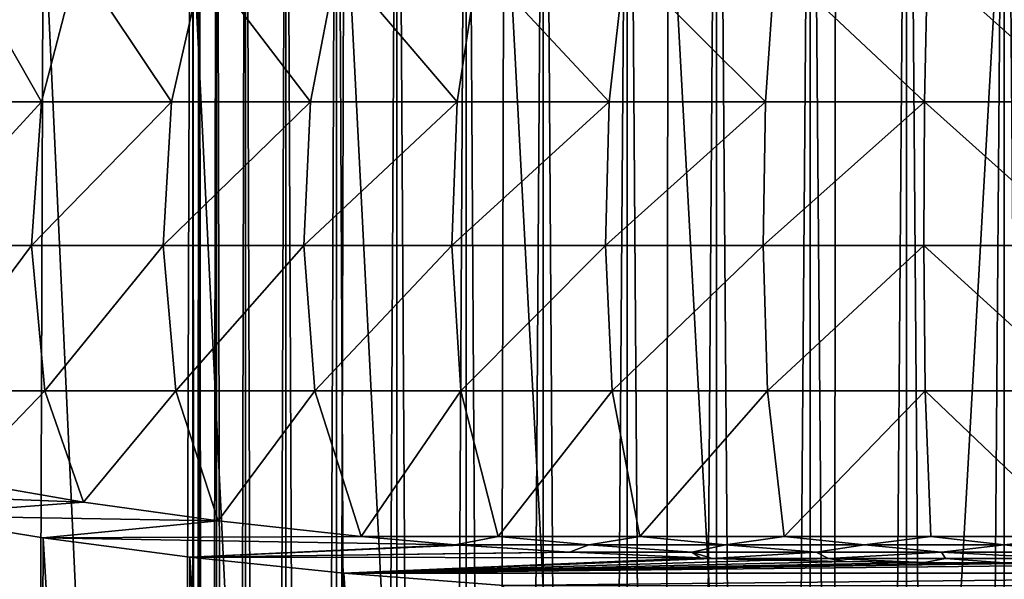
# Model space of a CAD drawing. Header units: metres. Extents: x -109 to 109, y -314 to 82.
# Tile 32 of 191: x -16 to 0, y -73 to -64. Entities that reach past the tile are written whole.
import ezdxf

# ---------------------------------------------------------------- set-up
doc = ezdxf.new("R2010")
doc.units = ezdxf.units.M
doc.layers.add('solid_504261_XXX', color=7, linetype='CONTINUOUS')

msp = doc.modelspace()

# ---------------------------------------------------------------- linework, layer by layer
at = {"layer": 'solid_504261_XXX'}
for points in [[(-3.111104, -245.417313, 58.008743), (-3.111104, -50.622337, 23.661135), (-4.609864, -50.703438, 23.201197)], [(-1.566977, -245.368179, 58.287418), (-1.566977, -50.5732, 23.939808), (-3.111104, -50.622337, 23.661135)], [(-3.111104, -245.417313, 58.008743), (-1.566977, -245.368179, 58.287418), (-3.111104, -50.622337, 23.661135)], [(0, -245.351715, 58.38076), (0, -50.55674, 24.033152), (-1.566977, -50.5732, 23.939808)], [(-1.566977, -245.368179, 58.287418), (0, -245.351715, 58.38076), (-1.566977, -50.5732, 23.939808)], [(1.566977, -245.368179, 58.287418), (1.566977, -50.5732, 23.939808), (0, -50.55674, 24.033152)], [(1.566977, -245.368179, 58.287418), (0, -50.55674, 24.033152), (0, -245.351715, 58.38076)], [(-4.609864, -245.498413, 57.548805), (-4.609864, -50.703438, 23.201197), (-6.041401, -50.815315, 22.566702)], [(-4.609864, -245.498413, 57.548805), (-3.111104, -245.417313, 58.008743), (-4.609864, -50.703438, 23.201197)], [(-6.041401, -245.610291, 56.91431), (-6.041401, -50.815315, 22.566702), (-7.384842, -50.956341, 21.766903)], [(-6.041401, -245.610291, 56.91431), (-4.609864, -245.498413, 57.548805), (-6.041401, -50.815315, 22.566702)], [(-7.384842, -245.751312, 56.114513), (-7.384842, -50.956341, 21.766903), (-8.620595, -51.124458, 20.813461)], [(-7.384842, -245.751312, 56.114513), (-6.041401, -245.610291, 56.91431), (-7.384842, -50.956341, 21.766903)], [(-8.620595, -245.919434, 55.161072), (-8.620595, -51.124458, 20.813461), (-9.730639, -51.317219, 19.72028)], [(-8.620595, -245.919434, 55.161072), (-7.384842, -245.751312, 56.114513), (-8.620595, -51.124458, 20.813461)], [(-9.730639, -246.112198, 54.06789), (-9.730639, -51.317219, 19.72028), (-10.698791, -51.531803, 18.5033)], [(-9.730639, -246.112198, 54.06789), (-8.620595, -245.919434, 55.161072), (-9.730639, -51.317219, 19.72028)], [(-10.698791, -246.326782, 52.85091), (-10.698791, -51.531803, 18.5033), (-11.510928, -51.765091, 17.180269)], [(-10.698791, -246.326782, 52.85091), (-9.730639, -246.112198, 54.06789), (-10.698791, -51.531803, 18.5033)], [(-11.510928, -246.560059, 51.527878), (-11.510928, -51.765091, 17.180269), (-12.155211, -52.013672, 15.77048)], [(-11.510928, -246.560059, 51.527878), (-10.698791, -246.326782, 52.85091), (-11.510928, -51.765091, 17.180269)], [(-12.155211, -246.80864, 50.118092), (-12.155211, -52.013672, 15.77048), (-12.622244, -52.27393, 14.29449)], [(-12.155211, -246.80864, 50.118092), (-11.510928, -246.560059, 51.527878), (-12.155211, -52.013672, 15.77048)], [(-12.622244, -247.068909, 48.642101), (-12.622244, -52.27393, 14.29449), (-12.905215, -52.542065, 12.773822)], [(-12.622244, -247.068909, 48.642101), (-12.155211, -246.80864, 50.118092), (-12.622244, -52.27393, 14.29449)], [(-12.905215, -247.337036, 47.121433), (-12.905215, -52.542065, 12.773822), (-13, -52.814167, 11.230651)], [(-12.905215, -247.337036, 47.121433), (-12.622244, -247.068909, 48.642101), (-12.905215, -52.542065, 12.773822)], [(-13, -247.609146, 45.578262), (-13, -52.814167, 11.230651), (-12.905215, -53.086269, 9.68748)], [(-13, -247.609146, 45.578262), (-12.905215, -247.337036, 47.121433), (-13, -52.814167, 11.230651)], [(-12.905215, -247.881241, 44.035091), (-13, -247.609146, 45.578262), (-12.905215, -53.086269, 9.68748)], [(-12.905215, -247.881241, 44.035091), (-12.905215, -53.086269, 9.68748), (-12.622244, -53.354404, 8.166812)], [(-12.622244, -248.149384, 42.514423), (-12.905215, -247.881241, 44.035091), (-12.622244, -53.354404, 8.166812)], [(-12.622244, -248.149384, 42.514423), (-12.622244, -53.354404, 8.166812), (-12.155211, -53.614662, 6.690822)], [(-12.155211, -248.409637, 41.038433), (-12.622244, -248.149384, 42.514423), (-12.155211, -53.614662, 6.690822)], [(-12.155211, -248.409637, 41.038433), (-12.155211, -53.614662, 6.690822), (-11.510928, -53.863247, 5.281033)], [(-11.510928, -248.658218, 39.628643), (-12.155211, -248.409637, 41.038433), (-11.510928, -53.863247, 5.281033)], [(-11.510928, -248.658218, 39.628643), (-11.510928, -53.863247, 5.281033), (-10.698791, -54.096531, 3.958002)], [(-10.698791, -248.89151, 38.305611), (-11.510928, -248.658218, 39.628643), (-10.698791, -54.096531, 3.958002)], [(-10.698791, -248.89151, 38.305611), (-10.698791, -54.096531, 3.958002), (-9.730639, -54.311119, 2.741023)], [(-9.730639, -249.106094, 37.088631), (-10.698791, -248.89151, 38.305611), (-9.730639, -54.311119, 2.741023)], [(-9.730639, -249.106094, 37.088631), (-9.730639, -54.311119, 2.741023), (-8.620595, -54.503876, 1.647842)], [(-8.620595, -249.298843, 35.995453), (-9.730639, -249.106094, 37.088631), (-8.620595, -54.503876, 1.647842)], [(-8.620595, -249.298843, 35.995453), (-8.620595, -54.503876, 1.647842), (-7.384842, -54.671993, 0.6944)], [(-7.384842, -249.466965, 35.042007), (-8.620595, -249.298843, 35.995453), (-7.384842, -54.671993, 0.6944)], [(-7.384842, -249.466965, 35.042007), (-7.384842, -54.671993, 0.6944), (-6.041401, -54.813019, -0.1054)], [(-6.041401, -249.607986, 34.24221), (-7.384842, -249.466965, 35.042007), (-6.041401, -54.813019, -0.1054)], [(-6.041401, -249.607986, 34.24221), (-6.041401, -54.813019, -0.1054), (-4.609864, -54.9249, -0.739895)], [(-4.609864, -249.719879, 33.607716), (-6.041401, -249.607986, 34.24221), (-4.609864, -54.9249, -0.739895)], [(-4.609864, -249.719879, 33.607716), (-4.609864, -54.9249, -0.739895), (-3.111104, -55.005997, -1.199832)], [(-3.111104, -249.800964, 33.147778), (-4.609864, -249.719879, 33.607716), (-3.111104, -55.005997, -1.199832)], [(-3.111104, -249.800964, 33.147778), (-3.111104, -55.005997, -1.199832), (-1.566977, -55.055134, -1.478505)], [(-1.566977, -249.850113, 32.869106), (-3.111104, -249.800964, 33.147778), (-1.566977, -55.055134, -1.478505)], [(-1.566977, -249.850113, 32.869106), (-1.566977, -55.055134, -1.478505), (0, -55.071594, -1.57185)], [(0, -249.866562, 32.775761), (-1.566977, -249.850113, 32.869106), (0, -55.071594, -1.57185)], [(0, -249.866562, 32.775761), (0, -55.071594, -1.57185), (1.566977, -55.055134, -1.478505)], [(1.566977, -249.850113, 32.869106), (0, -249.866562, 32.775761), (1.566977, -55.055134, -1.478505)], [(-5.385167, -61.071686, 157.069763), (-2.704286, -60.984814, 156.677902), (-2.744478, -109.455788, 156.681824)], [(0, -60.955791, 156.546997), (0, -109.455788, 156.546997), (-2.744478, -109.455788, 156.681824)], [(-2.704286, -60.984814, 156.677902), (0, -60.955791, 156.546997), (-2.744478, -109.455788, 156.681824)], [(-8.018238, -61.215755, 157.71962), (-5.385167, -61.071686, 157.069763), (-5.462526, -109.455788, 157.085007)], [(-5.385167, -61.071686, 157.069763), (-2.744478, -109.455788, 156.681824), (-5.462526, -109.455788, 157.085007)], [(-10.5805, -61.416031, 158.623016), (-8.018238, -61.215755, 157.71962), (-8.127967, -109.455788, 157.75267)], [(-8.018238, -61.215755, 157.71962), (-5.462526, -109.455788, 157.085007), (-8.127967, -109.455788, 157.75267)], [(-13.047077, -61.670887, 159.772583), (-10.5805, -61.416031, 158.623016), (-10.715131, -109.455788, 158.678375)], [(-10.5805, -61.416031, 158.623016), (-8.127967, -109.455788, 157.75267), (-10.715131, -109.455788, 158.678375)], [(-15.396912, -61.97855, 161.16037), (-13.047077, -61.670887, 159.772583), (-13.199103, -109.455788, 159.853195)], [(-13.047077, -61.670887, 159.772583), (-10.715131, -109.455788, 158.678375), (-13.199103, -109.455788, 159.853195)], [(-17.605921, -62.336449, 162.774734), (-15.396912, -61.97855, 161.16037), (-15.555963, -109.455788, 161.265854)], [(-15.396912, -61.97855, 161.16037), (-13.199103, -109.455788, 159.853195), (-15.555963, -109.455788, 161.265854)], [(-17.605921, -62.336449, 162.774734), (-15.555963, -109.455788, 161.265854), (-17.763008, -109.455788, 162.90271)], [(-16.706636, -63.111195, 202.122696), (-17.347837, -65.358742, 202.364929), (-15.425113, -65.358742, 204.053207)], [(-14.843136, -63.111195, 203.722458), (-16.706636, -63.111195, 202.122696), (-15.425113, -65.358742, 204.053207)], [(-14.843136, -63.111195, 203.722458), (-15.425113, -65.358742, 204.053207), (-13.339087, -65.358742, 205.534973)], [(-12.826759, -63.111195, 205.1259), (-14.843136, -63.111195, 203.722458), (-13.339087, -65.358742, 205.534973)], [(-12.826759, -63.111195, 205.1259), (-13.339087, -65.358742, 205.534973), (-11.111842, -65.358742, 206.79454)], [(-10.679249, -63.111195, 206.317856), (-12.826759, -63.111195, 205.1259), (-11.111842, -65.358742, 206.79454)], [(-10.679249, -63.111195, 206.317856), (-11.111842, -65.358742, 206.79454), (-8.76696, -65.358742, 207.818588)], [(-8.421682, -63.111195, 207.286652), (-10.679249, -63.111195, 206.317856), (-8.76696, -65.358742, 207.818588)], [(-8.421682, -63.111195, 207.286652), (-8.76696, -65.358742, 207.818588), (-6.329264, -65.358742, 208.596252)], [(-6.078344, -63.111195, 208.021896), (-8.421682, -63.111195, 207.286652), (-6.329264, -65.358742, 208.596252)], [(-6.078344, -63.111195, 208.021896), (-6.329264, -65.358742, 208.596252), (-3.824561, -65.358742, 209.119324)], [(-3.671731, -63.111195, 208.516464), (-6.078344, -63.111195, 208.021896), (-3.824561, -65.358742, 209.119324)], [(-3.671731, -63.111195, 208.516464), (-3.824561, -65.358742, 209.119324), (-1.279368, -65.358742, 209.382248)], [(-1.2283, -63.111195, 208.764923), (-3.671731, -63.111195, 208.516464), (-1.279368, -65.358742, 209.382248)], [(-1.2283, -63.111195, 208.764923), (-1.279368, -65.358742, 209.382248), (1.279368, -65.358742, 209.382248)], [(1.2283, -63.111195, 208.764923), (-1.2283, -63.111195, 208.764923), (1.279368, -65.358742, 209.382248)], [(-17.534822, -67.660385, 202.757629), (-15.425113, -65.358742, 204.053207), (-17.347837, -65.358742, 202.364929)], [(-17.534822, -67.660385, 202.757629), (-15.585455, -67.660385, 204.451538), (-15.425113, -65.358742, 204.053207)], [(-15.585455, -67.660385, 204.451538), (-13.339087, -65.358742, 205.534973), (-15.425113, -65.358742, 204.053207)], [(-15.585455, -67.660385, 204.451538), (-13.473444, -67.660385, 205.937729), (-13.339087, -65.358742, 205.534973)], [(-13.473444, -67.660385, 205.937729), (-11.111842, -65.358742, 206.79454), (-13.339087, -65.358742, 205.534973)], [(-13.473444, -67.660385, 205.937729), (-11.220829, -67.660385, 207.200699), (-11.111842, -65.358742, 206.79454)], [(-11.220829, -67.660385, 207.200699), (-8.76696, -65.358742, 207.818588), (-11.111842, -65.358742, 206.79454)], [(-11.220829, -67.660385, 207.200699), (-8.851119, -67.660385, 208.227264), (-8.76696, -65.358742, 207.818588)], [(-8.851119, -67.660385, 208.227264), (-6.329264, -65.358742, 208.596252), (-8.76696, -65.358742, 207.818588)], [(-8.851119, -67.660385, 208.227264), (-6.389041, -67.660385, 209.006699), (-6.329264, -65.358742, 208.596252)], [(-6.389041, -67.660385, 209.006699), (-3.824561, -65.358742, 209.119324), (-6.329264, -65.358742, 208.596252)], [(-6.389041, -67.660385, 209.006699), (-3.86029, -67.660385, 209.530899), (-3.824561, -65.358742, 209.119324)], [(-3.86029, -67.660385, 209.530899), (-1.279368, -65.358742, 209.382248), (-3.824561, -65.358742, 209.119324)], [(-3.86029, -67.660385, 209.530899), (-1.291255, -67.660385, 209.794373), (-1.279368, -65.358742, 209.382248)], [(-1.291255, -67.660385, 209.794373), (1.291255, -67.660385, 209.794373), (-1.279368, -65.358742, 209.382248)], [(1.291255, -67.660385, 209.794373), (1.279368, -65.358742, 209.382248), (-1.279368, -65.358742, 209.382248)], [(-17.315807, -69.990112, 203.239059), (-15.585455, -67.660385, 204.451538), (-17.534822, -67.660385, 202.757629)], [(-17.315807, -69.990112, 203.239059), (-15.370807, -69.990112, 204.868622), (-15.585455, -67.660385, 204.451538)], [(-15.370807, -69.990112, 204.868622), (-13.473444, -67.660385, 205.937729), (-15.585455, -67.660385, 204.451538)], [(-15.370807, -69.990112, 204.868622), (-13.273372, -69.990112, 206.296661), (-13.473444, -67.660385, 205.937729)], [(-13.273372, -69.990112, 206.296661), (-11.220829, -67.660385, 207.200699), (-13.473444, -67.660385, 205.937729)], [(-13.273372, -69.990112, 206.296661), (-11.044303, -69.990112, 207.509003), (-11.220829, -67.660385, 207.200699)], [(-11.044303, -69.990112, 207.509003), (-8.851119, -67.660385, 208.227264), (-11.220829, -67.660385, 207.200699)], [(-11.044303, -69.990112, 207.509003), (-8.705707, -69.990112, 208.493622), (-8.851119, -67.660385, 208.227264)], [(-8.705707, -69.990112, 208.493622), (-6.389041, -67.660385, 209.006699), (-8.851119, -67.660385, 208.227264)], [(-8.705707, -69.990112, 208.493622), (-6.280774, -69.990112, 209.240768), (-6.389041, -67.660385, 209.006699)], [(-6.280774, -69.990112, 209.240768), (-3.86029, -67.660385, 209.530899), (-6.389041, -67.660385, 209.006699)], [(-6.280774, -69.990112, 209.240768), (-3.793553, -69.990112, 209.743011), (-3.86029, -67.660385, 209.530899)], [(-3.793553, -69.990112, 209.743011), (-1.291255, -67.660385, 209.794373), (-3.86029, -67.660385, 209.530899)], [(-3.793553, -69.990112, 209.743011), (-1.268712, -69.990112, 209.995392), (-1.291255, -67.660385, 209.794373)], [(1.268712, -69.990112, 209.995392), (1.291255, -67.660385, 209.794373), (-1.291255, -67.660385, 209.794373)], [(-1.268712, -69.990112, 209.995392), (1.268712, -69.990112, 209.995392), (-1.291255, -67.660385, 209.794373)], [(-16.752384, -71.424316, 203.767487), (-15.370807, -69.990112, 204.868622), (-17.315807, -69.990112, 203.239059)], [(-16.752384, -71.424316, 203.767487), (-14.748239, -71.771835, 205.335037), (-15.370807, -69.990112, 204.868622)], [(-14.748239, -71.771835, 205.335037), (-13.273372, -69.990112, 206.296661), (-15.370807, -69.990112, 204.868622)], [(-14.748239, -71.771835, 205.335037), (-12.591239, -72.073456, 206.695541), (-13.273372, -69.990112, 206.296661)], [(-12.591239, -72.073456, 206.695541), (-11.044303, -69.990112, 207.509003), (-13.273372, -69.990112, 206.296661)], [(-12.591239, -72.073456, 206.695541), (-10.304122, -72.325996, 207.834702), (-11.044303, -69.990112, 207.509003)], [(-10.304122, -72.325996, 207.834702), (-8.705707, -69.990112, 208.493622), (-11.044303, -69.990112, 207.509003)], [(-10.304122, -72.325996, 207.834702), (-8.107286, -72.325996, 208.6875), (-8.705707, -69.990112, 208.493622)], [(-8.107286, -72.325996, 208.6875), (-6.280774, -69.990112, 209.240768), (-8.705707, -69.990112, 208.493622)], [(-8.107286, -72.325996, 208.6875), (-5.841029, -72.325996, 209.333572), (-6.280774, -69.990112, 209.240768)], [(-5.841029, -72.325996, 209.333572), (-3.793553, -69.990112, 209.743011), (-6.280774, -69.990112, 209.240768)], [(-5.841029, -72.325996, 209.333572), (-3.524749, -72.325996, 209.76738), (-3.793553, -69.990112, 209.743011)], [(-3.524749, -72.325996, 209.76738), (-1.268712, -69.990112, 209.995392), (-3.793553, -69.990112, 209.743011)], [(-3.524749, -72.325996, 209.76738), (-1.17828, -72.325996, 209.985229), (-1.268712, -69.990112, 209.995392)], [(1.17828, -72.325996, 209.985229), (1.268712, -69.990112, 209.995392), (-1.268712, -69.990112, 209.995392)], [(-1.17828, -72.325996, 209.985229), (1.17828, -72.325996, 209.985229), (-1.268712, -69.990112, 209.995392)], [(-19.651999, -71.584923, 204.491898), (-14.748239, -71.771835, 205.335037), (-16.752384, -71.424316, 203.767487)], [(-17.605915, -71.990036, 206.319275), (-14.748239, -71.771835, 205.335037), (-19.651999, -71.584923, 204.491898)], [(-17.605915, -71.990036, 206.319275), (-12.591239, -72.073456, 206.695541), (-14.748239, -71.771835, 205.335037)], [(-17.605915, -71.990036, 206.319275), (-17.763008, -109.455788, 206.191299), (-15.555963, -109.455788, 207.828156)], [(-15.396907, -72.347931, 207.93364), (-12.591239, -72.073456, 206.695541), (-17.605915, -71.990036, 206.319275)], [(-15.396907, -72.347931, 207.93364), (-17.605915, -71.990036, 206.319275), (-15.555963, -109.455788, 207.828156)], [(-15.396907, -72.347931, 207.93364), (-10.304122, -72.325996, 207.834702), (-12.591239, -72.073456, 206.695541)], [(-15.396907, -72.347931, 207.93364), (-15.555963, -109.455788, 207.828156), (-13.199103, -109.455788, 209.240799)], [(-15.396907, -72.347931, 207.93364), (-8.794024, -72.455757, 208.419998), (-10.304122, -72.325996, 207.834702)], [(-13.047072, -72.655602, 209.321411), (-8.794024, -72.455757, 208.419998), (-15.396907, -72.347931, 207.93364)], [(-13.047072, -72.655602, 209.321411), (-15.396907, -72.347931, 207.93364), (-13.199103, -109.455788, 209.240799)], [(-8.794024, -72.455757, 208.419998), (-8.107286, -72.325996, 208.6875), (-10.304122, -72.325996, 207.834702)], [(-8.794024, -72.455757, 208.419998), (-6.653674, -72.455528, 209.102905), (-8.107286, -72.325996, 208.6875)], [(-6.653674, -72.455528, 209.102905), (-5.841029, -72.325996, 209.333572), (-8.107286, -72.325996, 208.6875)], [(-6.653674, -72.455528, 209.102905), (-4.464732, -72.455528, 209.593552), (-5.841029, -72.325996, 209.333572)], [(-4.464732, -72.455528, 209.593552), (-3.524749, -72.325996, 209.76738), (-5.841029, -72.325996, 209.333572)], [(-4.464732, -72.455528, 209.593552), (-2.241078, -72.455528, 209.889481), (-3.524749, -72.325996, 209.76738)], [(-2.241078, -72.455528, 209.889481), (-1.17828, -72.325996, 209.985229), (-3.524749, -72.325996, 209.76738)], [(-2.241078, -72.455528, 209.889481), (0, -72.455528, 209.988373), (-1.17828, -72.325996, 209.985229)], [(0, -72.455528, 209.988373), (1.17828, -72.325996, 209.985229), (-1.17828, -72.325996, 209.985229)], [(0, -72.455528, 209.988373), (2.241077, -72.455528, 209.889481), (1.17828, -72.325996, 209.985229)], [(-13.047072, -72.655602, 209.321411), (-8.708178, -72.462204, 208.449081), (-8.794024, -72.455757, 208.419998)], [(-13.047072, -72.655602, 209.321411), (-6.966532, -72.57457, 208.955917), (-8.708178, -72.462204, 208.449081)], [(-6.966532, -72.57457, 208.955917), (-6.653674, -72.455528, 209.102905), (-8.794024, -72.455757, 208.419998)], [(-8.708178, -72.462204, 208.449081), (-6.966532, -72.57457, 208.955917), (-8.794024, -72.455757, 208.419998)], [(-6.966532, -72.57457, 208.955917), (-5.005981, -72.574585, 209.432526), (-6.653674, -72.455528, 209.102905)], [(-5.005981, -72.574585, 209.432526), (-4.464732, -72.455528, 209.593552), (-6.653674, -72.455528, 209.102905)], [(-5.005981, -72.574585, 209.432526), (-3.016264, -72.574585, 209.75119), (-4.464732, -72.455528, 209.593552)], [(-3.016264, -72.574585, 209.75119), (-2.241078, -72.455528, 209.889481), (-4.464732, -72.455528, 209.593552)], [(-3.016264, -72.574585, 209.75119), (-1.007538, -72.574585, 209.911026), (-2.241078, -72.455528, 209.889481)], [(-1.007538, -72.574585, 209.911026), (0, -72.455528, 209.988373), (-2.241078, -72.455528, 209.889481)], [(-1.007538, -72.574585, 209.911026), (1.007537, -72.574585, 209.911026), (0, -72.455528, 209.988373)], [(1.007537, -72.574585, 209.911026), (2.241077, -72.455528, 209.889481), (0, -72.455528, 209.988373)], [(-13.047072, -72.655602, 209.321411), (-13.199103, -109.455788, 209.240799), (-10.715131, -109.455788, 210.415634)], [(-13.047072, -72.655602, 209.321411), (-6.921445, -72.577034, 208.967056), (-6.966532, -72.57457, 208.955917)], [(-13.047072, -72.655602, 209.321411), (-4.874208, -72.6679, 209.376923), (-6.921445, -72.577034, 208.967056)], [(-10.580496, -72.910454, 210.470993), (-4.874208, -72.6679, 209.376923), (-13.047072, -72.655602, 209.321411)], [(-10.580496, -72.910454, 210.470993), (-13.047072, -72.655602, 209.321411), (-10.715131, -109.455788, 210.415634)], [(13.047077, -72.655594, 209.321411), (1.277556, -72.742516, 209.713455), (-10.580496, -72.910454, 210.470993)], [(13.047077, -72.655594, 209.321411), (-10.580496, -72.910454, 210.470993), (10.5805, -72.910454, 210.470993)], [(-10.580496, -72.910454, 210.470993), (-4.679078, -72.674568, 209.406982), (-4.874208, -72.6679, 209.376923)], [(-10.580496, -72.910454, 210.470993), (-3.736405, -72.702354, 209.532333), (-4.679078, -72.674568, 209.406982)], [(-10.580496, -72.910454, 210.470993), (-2.532838, -72.727226, 209.644501), (-3.736405, -72.702354, 209.532333)], [(-6.921445, -72.577034, 208.967056), (-5.005981, -72.574585, 209.432526), (-6.966532, -72.57457, 208.955917)], [(-6.921445, -72.577034, 208.967056), (-4.874208, -72.6679, 209.376923), (-5.005981, -72.574585, 209.432526)], [(-4.679078, -72.674568, 209.406982), (-3.016264, -72.574585, 209.75119), (-5.005981, -72.574585, 209.432526)], [(-4.874208, -72.6679, 209.376923), (-4.679078, -72.674568, 209.406982), (-5.005981, -72.574585, 209.432526)], [(-4.679078, -72.674568, 209.406982), (-2.815109, -72.674461, 209.687393), (-3.016264, -72.574585, 209.75119)], [(-3.736405, -72.702354, 209.532333), (-2.815109, -72.674461, 209.687393), (-4.679078, -72.674568, 209.406982)], [(-3.736405, -72.702354, 209.532333), (-2.532838, -72.727226, 209.644501), (-2.815109, -72.674461, 209.687393)], [(-2.815109, -72.674461, 209.687393), (-1.007538, -72.574585, 209.911026), (-3.016264, -72.574585, 209.75119)], [(-2.815109, -72.674461, 209.687393), (-0.9401, -72.674461, 209.827026), (-1.007538, -72.574585, 209.911026)], [(-1.277488, -72.742516, 209.71347), (-0.9401, -72.674461, 209.827026), (-2.815109, -72.674461, 209.687393)], [(-2.532838, -72.727226, 209.644501), (-1.277488, -72.742516, 209.71347), (-2.815109, -72.674461, 209.687393)], [(-1.277488, -72.742516, 209.71347), (0.000032, -72.747551, 209.736206), (-0.9401, -72.674461, 209.827026)], [(0.940102, -72.674461, 209.827026), (1.007537, -72.574585, 209.911026), (-1.007538, -72.574585, 209.911026)], [(-0.9401, -72.674461, 209.827026), (0.940102, -72.674461, 209.827026), (-1.007538, -72.574585, 209.911026)], [(0.000032, -72.747551, 209.736206), (0.940102, -72.674461, 209.827026), (-0.9401, -72.674461, 209.827026)], [(-10.580496, -72.910454, 210.470993), (-1.277488, -72.742516, 209.71347), (-2.532838, -72.727226, 209.644501)], [(-10.580496, -72.910454, 210.470993), (1.277556, -72.742516, 209.713455), (0.000032, -72.747551, 209.736206)], [(-10.580496, -72.910454, 210.470993), (0.000032, -72.747551, 209.736206), (-1.277488, -72.742516, 209.71347)], [(-10.580496, -72.910454, 210.470993), (-10.715131, -109.455788, 210.415634), (-8.127967, -109.455788, 211.341324)], [(-8.018235, -73.110733, 211.37439), (-10.580496, -72.910454, 210.470993), (-8.127967, -109.455788, 211.341324)], [(10.5805, -72.910454, 210.470993), (-10.580496, -72.910454, 210.470993), (-8.018235, -73.110733, 211.37439)], [(10.5805, -72.910454, 210.470993), (-8.018235, -73.110733, 211.37439), (8.018238, -73.110733, 211.37439)]]:
    msp.add_3dface(points, dxfattribs=at)

doc.saveas('drawing.dxf')
